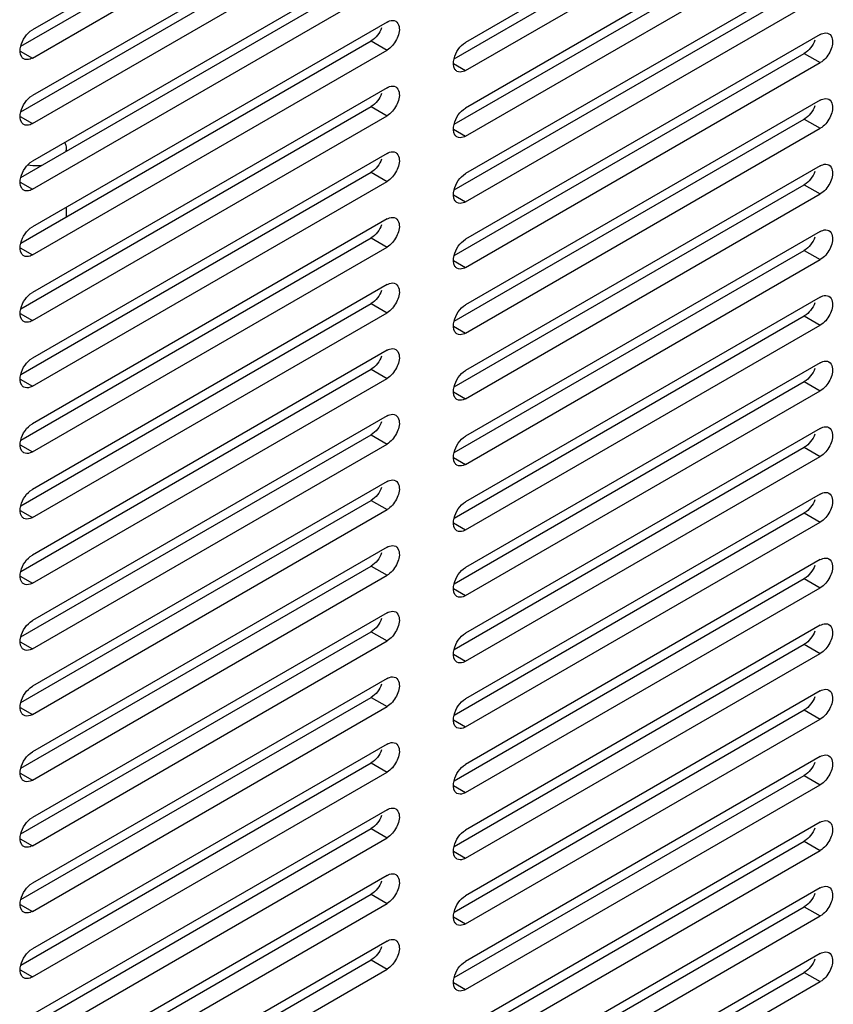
# Model space of a CAD drawing. Header units: inches. Extents: x 0 to 34, y 0 to 22.
# Tile 93 of 127: x 6.6 to 7.1, y 14.7 to 15.3. Entities that reach past the tile are written whole.
import ezdxf

# ---------------------------------------------------------------- set-up
doc = ezdxf.new("R2010")
doc.units = ezdxf.units.IN
doc.header["$LTSCALE"] = 1.87
doc.header["$MEASUREMENT"] = 0
doc.layers.get('0').update_dxf_attribs({"linetype": 'CONTINUOUS'})
doc.layers.add('02___PRT_ALL_AXES', color=7, linetype='CONTINUOUS')

msp = doc.modelspace()

# ---------------------------------------------------------------- linework, layer by layer
at = {"color": 7, "linetype": 'CONTINUOUS'}
for p, q in [((6.62206, 15.24298), (6.62234, 15.24488)), ((6.62234, 15.24314), (6.62234, 15.24488)), ((6.62234, 15.20028), (6.62234, 15.20659))]:
    msp.add_line(p, q, dxfattribs=at)
for points, knots in [([(6.62234, 15.24488), (6.62234, 15.24555), (6.62212, 15.24692), (6.62152, 15.24817), (6.62115, 15.24877)], [0, 0, 0, 0, 0.48617, 1, 1, 1, 1]), ([(6.60595, 15.23368), (6.60519, 15.2336), (6.60218, 15.23341), (6.59915, 15.23362), (6.59692, 15.23401)], [0, 0, 0, 0, 0.251003, 1, 1, 1, 1])]:
    msp.add_open_spline(points, degree=3, knots=knots, dxfattribs=at)
at = {"layer": '02___PRT_ALL_AXES', "color": 7, "linetype": 'CONTINUOUS'}
for p, q in [((6.83165, 15.45604), (6.60008, 15.32233)), ((7.1145, 15.4479), (6.88292, 15.31419)), ((6.60008, 15.30396), (6.83165, 15.43767)), ((6.88292, 15.29581), (7.1145, 15.42952)), ((6.83165, 15.41318), (6.60008, 15.27947)), ((7.1145, 15.40503), (6.88292, 15.27132)), ((6.60008, 15.2611), (6.83165, 15.39481)), ((6.88292, 15.25295), (7.1145, 15.38666)), ((6.83165, 15.37031), (6.60008, 15.2366)), ((7.1145, 15.36217), (6.88292, 15.22846)), ((6.60008, 15.21823), (6.83165, 15.35194)), ((6.88292, 15.21009), (7.1145, 15.3438)), ((6.83165, 15.32745), (6.60008, 15.19374)), ((7.1145, 15.3193), (6.88292, 15.18559)), ((6.82121, 15.31511), (6.83165, 15.30908)), ((6.59215, 15.30854), (6.60008, 15.30396)), ((6.60008, 15.17537), (6.83165, 15.30908)), ((7.10406, 15.30696), (7.1145, 15.30093)), ((6.87499, 15.30039), (6.88292, 15.29581)), ((6.88292, 15.16722), (7.1145, 15.30093)), ((6.83165, 15.28459), (6.60008, 15.15088)), ((6.82121, 15.27224), (6.83165, 15.26621)), ((7.1145, 15.27644), (6.88292, 15.14273)), ((6.59215, 15.26568), (6.60008, 15.2611)), ((6.60008, 15.1325), (6.83165, 15.26621)), ((6.88292, 15.12436), (7.1145, 15.25807)), ((7.10406, 15.26409), (7.1145, 15.25807)), ((6.87499, 15.25753), (6.88292, 15.25295)), ((6.83165, 15.24172), (6.60008, 15.10801)), ((7.1145, 15.23357), (6.88292, 15.09986)), ((6.82121, 15.22938), (6.83165, 15.22335)), ((6.59215, 15.22281), (6.60008, 15.21823)), ((6.60008, 15.08964), (6.83165, 15.22335)), ((7.10406, 15.22123), (7.1145, 15.2152)), ((6.87499, 15.21466), (6.88292, 15.21009)), ((6.88292, 15.08149), (7.1145, 15.2152)), ((6.83165, 15.19886), (6.60008, 15.06515)), ((7.1145, 15.19071), (6.88292, 15.057)), ((6.82121, 15.18651), (6.83165, 15.18049)), ((6.59215, 15.17995), (6.60008, 15.17537)), ((6.60008, 15.04678), (6.83165, 15.18049)), ((7.10406, 15.17836), (7.1145, 15.17234)), ((6.87499, 15.1718), (6.88292, 15.16722)), ((6.88292, 15.03863), (7.1145, 15.17234)), ((6.83165, 15.15599), (6.60008, 15.02228)), ((6.82121, 15.14365), (6.83165, 15.13762)), ((7.1145, 15.14784), (6.88292, 15.01413)), ((6.59215, 15.13708), (6.60008, 15.1325)), ((6.60008, 15.00391), (6.83165, 15.13762)), ((6.88292, 14.99576), (7.1145, 15.12947)), ((7.10406, 15.1355), (7.1145, 15.12947)), ((6.87499, 15.12893), (6.88292, 15.12436)), ((6.83165, 15.11313), (6.60008, 14.97942)), ((7.1145, 15.10498), (6.88292, 14.97127)), ((6.82121, 15.10078), (6.83165, 15.09476)), ((6.59215, 15.09422), (6.60008, 15.08964)), ((6.60008, 14.96105), (6.83165, 15.09476)), ((7.10406, 15.09263), (7.1145, 15.08661)), ((6.87499, 15.08607), (6.88292, 15.08149)), ((6.88292, 14.9529), (7.1145, 15.08661)), ((6.83165, 15.07026), (6.60008, 14.93655)), ((7.1145, 15.06211), (6.88292, 14.9284)), ((6.82121, 15.05792), (6.83165, 15.05189)), ((6.59215, 15.05135), (6.60008, 15.04678)), ((6.60008, 14.91818), (6.83165, 15.05189)), ((7.10406, 15.04977), (7.1145, 15.04374)), ((6.87499, 15.0432), (6.88292, 15.03863)), ((6.88292, 14.91003), (7.1145, 15.04374)), ((6.83165, 15.0274), (6.60008, 14.89369)), ((6.82121, 15.01505), (6.83165, 15.00903)), ((7.1145, 15.01925), (6.88292, 14.88554)), ((6.59215, 15.00849), (6.60008, 15.00391)), ((6.60008, 14.87532), (6.83165, 15.00903)), ((6.88292, 14.86717), (7.1145, 15.00088)), ((7.10406, 15.00691), (7.1145, 15.00088)), ((6.87499, 15.00034), (6.88292, 14.99576)), ((6.83165, 14.98453), (6.60008, 14.85082)), ((7.1145, 14.97638), (6.88292, 14.84267)), ((6.82121, 14.97219), (6.83165, 14.96616)), ((6.59215, 14.96562), (6.60008, 14.96105)), ((6.60008, 14.83245), (6.83165, 14.96616)), ((7.10406, 14.96404), (7.1145, 14.95801)), ((6.87499, 14.95747), (6.88292, 14.9529)), ((6.88292, 14.8243), (7.1145, 14.95801)), ((6.83165, 14.94167), (6.60008, 14.80796)), ((7.1145, 14.93352), (6.88292, 14.79981)), ((6.82121, 14.92932), (6.83165, 14.9233)), ((6.59215, 14.92276), (6.60008, 14.91818)), ((6.60008, 14.78959), (6.83165, 14.9233)), ((7.10406, 14.92118), (7.1145, 14.91515)), ((6.87499, 14.91461), (6.88292, 14.91003)), ((6.88292, 14.78144), (7.1145, 14.91515)), ((6.83165, 14.8988), (6.60008, 14.76509)), ((6.82121, 14.88646), (6.83165, 14.88043)), ((7.1145, 14.89065), (6.88292, 14.75694)), ((6.59215, 14.87989), (6.60008, 14.87532)), ((6.60008, 14.74672), (6.83165, 14.88043)), ((6.88292, 14.73857), (7.1145, 14.87228)), ((7.10406, 14.87831), (7.1145, 14.87228)), ((6.87499, 14.87174), (6.88292, 14.86717)), ((6.83165, 14.85594), (6.60008, 14.72223)), ((7.1145, 14.84779), (6.88292, 14.71408)), ((6.82121, 14.8436), (6.83165, 14.83757)), ((6.59215, 14.83703), (6.60008, 14.83245)), ((6.60008, 14.70386), (6.83165, 14.83757)), ((7.10406, 14.83545), (7.1145, 14.82942)), ((6.87499, 14.82888), (6.88292, 14.8243)), ((6.88292, 14.69571), (7.1145, 14.82942)), ((6.83165, 14.81307), (6.60008, 14.67936)), ((7.1145, 14.80492), (6.88292, 14.67121)), ((6.82121, 14.80073), (6.83165, 14.7947)), ((6.59215, 14.79416), (6.60008, 14.78959)), ((6.60008, 14.66099), (6.83165, 14.7947)), ((7.10406, 14.79258), (7.1145, 14.78655)), ((6.87499, 14.78601), (6.88292, 14.78144)), ((6.88292, 14.65284), (7.1145, 14.78655)), ((6.83165, 14.77021), (6.60008, 14.6365)), ((6.82121, 14.75787), (6.83165, 14.75184)), ((7.1145, 14.76206), (6.88292, 14.62835)), ((6.59215, 14.7513), (6.60008, 14.74672)), ((6.60008, 14.61813), (6.83165, 14.75184)), ((6.88292, 14.60998), (7.1145, 14.74369)), ((7.10406, 14.74972), (7.1145, 14.74369)), ((6.87499, 14.74315), (6.88292, 14.73857)), ((6.83165, 14.72734), (6.60008, 14.59363)), ((7.1145, 14.7192), (6.88292, 14.58549)), ((6.82121, 14.715), (6.83165, 14.70897)), ((6.59215, 14.70843), (6.60008, 14.70386)), ((6.60008, 14.57526), (6.83165, 14.70897)), ((7.10406, 14.70685), (7.1145, 14.70082)), ((6.87499, 14.70029), (6.88292, 14.69571)), ((6.88292, 14.56711), (7.1145, 14.70082))]:
    msp.add_line(p, q, dxfattribs=at)
at = {"layer": '02___PRT_ALL_AXES', "color": 3, "linetype": 'CONTINUOUS'}
for p, q in [((6.59254, 15.31167), (6.82121, 15.4437)), ((6.87539, 15.30352), (7.10406, 15.43555)), ((6.59254, 15.26881), (6.82121, 15.40084)), ((6.87539, 15.26066), (7.10406, 15.39269)), ((6.59254, 15.22594), (6.82121, 15.35797)), ((6.87539, 15.21779), (7.10406, 15.34982)), ((6.59254, 15.18308), (6.82121, 15.31511)), ((6.87539, 15.17493), (7.10406, 15.30696)), ((6.59254, 15.14021), (6.82121, 15.27224)), ((6.87539, 15.13206), (7.10406, 15.26409)), ((6.59254, 15.09735), (6.82121, 15.22938)), ((6.87539, 15.0892), (7.10406, 15.22123)), ((6.59254, 15.05448), (6.82121, 15.18651)), ((6.87539, 15.04633), (7.10406, 15.17836)), ((6.59254, 15.01162), (6.82121, 15.14365)), ((6.87539, 15.00347), (7.10406, 15.1355)), ((6.59254, 14.96875), (6.82121, 15.10078)), ((6.87539, 14.9606), (7.10406, 15.09263)), ((6.59254, 14.92589), (6.82121, 15.05792)), ((6.87539, 14.91774), (7.10406, 15.04977)), ((6.59254, 14.88302), (6.82121, 15.01505)), ((6.87539, 14.87487), (7.10406, 15.00691)), ((6.59254, 14.84016), (6.82121, 14.97219)), ((6.87539, 14.83201), (7.10406, 14.96404)), ((6.59254, 14.79729), (6.82121, 14.92932)), ((6.87539, 14.78915), (7.10406, 14.92118)), ((6.59254, 14.75443), (6.82121, 14.88646)), ((6.87539, 14.74628), (7.10406, 14.87831)), ((6.59254, 14.71156), (6.82121, 14.8436)), ((6.87539, 14.70342), (7.10406, 14.83545)), ((6.59254, 14.6687), (6.82121, 14.80073)), ((6.87539, 14.66055), (7.10406, 14.79258)), ((6.59254, 14.62584), (6.82121, 14.75787)), ((6.87539, 14.61769), (7.10406, 14.74972)), ((6.59254, 14.58297), (6.82121, 14.715)), ((6.87539, 14.57482), (7.10406, 14.70685))]:
    msp.add_line(p, q, dxfattribs=at)
at = {"layer": '02___PRT_ALL_AXES', "color": 7, "linetype": 'CONTINUOUS'}
for points, knots in [([(6.83165, 15.32745), (6.83215, 15.32773), (6.83386, 15.32858), (6.83611, 15.32869), (6.83729, 15.328)], [0, 0, 0, 0, 0.294652, 1, 1, 1, 1]), ([(6.83729, 15.328), (6.83846, 15.32732), (6.84058, 15.32297), (6.8382, 15.31554), (6.83432, 15.31062), (6.83165, 15.30908)], [0, 0, 0, 0, 0.184855, 0.580757, 1, 1, 1, 1]), ([(7.1145, 15.3193), (7.11499, 15.31959), (7.1167, 15.32043), (7.11895, 15.32054), (7.12013, 15.31985)], [0, 0, 0, 0, 0.294652, 1, 1, 1, 1]), ([(7.12013, 15.31985), (7.1213, 15.31917), (7.12343, 15.31482), (7.12105, 15.3074), (7.11716, 15.30247), (7.1145, 15.30093)], [0, 0, 0, 0, 0.184855, 0.580757, 1, 1, 1, 1]), ([(6.59444, 15.30341), (6.59392, 15.30372), (6.59175, 15.30589), (6.59196, 15.30939), (6.59252, 15.31167)], [0, 0, 0, 0, 0.205621, 1, 1, 1, 1]), ([(6.60008, 15.30396), (6.59958, 15.30368), (6.59787, 15.30284), (6.59562, 15.30273), (6.59444, 15.30341)], [0, 0, 0, 0, 0.294652, 1, 1, 1, 1]), ([(6.87729, 15.29526), (6.87676, 15.29557), (6.87459, 15.29775), (6.87481, 15.30124), (6.87537, 15.30352)], [0, 0, 0, 0, 0.205621, 1, 1, 1, 1]), ([(6.88292, 15.29581), (6.88243, 15.29553), (6.88071, 15.29469), (6.87846, 15.29458), (6.87729, 15.29526)], [0, 0, 0, 0, 0.294652, 1, 1, 1, 1]), ([(6.83165, 15.28459), (6.83215, 15.28487), (6.83386, 15.28571), (6.83611, 15.28582), (6.83729, 15.28514)], [0, 0, 0, 0, 0.294652, 1, 1, 1, 1]), ([(6.83729, 15.28514), (6.83846, 15.28446), (6.84058, 15.2801), (6.8382, 15.27268), (6.83432, 15.26776), (6.83165, 15.26621)], [0, 0, 0, 0, 0.184855, 0.580757, 1, 1, 1, 1]), ([(7.1145, 15.27644), (7.11499, 15.27672), (7.1167, 15.27756), (7.11895, 15.27767), (7.12013, 15.27699)], [0, 0, 0, 0, 0.294652, 1, 1, 1, 1]), ([(7.12013, 15.27699), (7.1213, 15.27631), (7.12343, 15.27195), (7.12105, 15.26453), (7.11716, 15.25961), (7.1145, 15.25807)], [0, 0, 0, 0, 0.184855, 0.580757, 1, 1, 1, 1]), ([(6.59444, 15.26055), (6.59392, 15.26085), (6.59175, 15.26303), (6.59196, 15.26653), (6.59252, 15.2688)], [0, 0, 0, 0, 0.205621, 1, 1, 1, 1]), ([(6.60008, 15.2611), (6.59958, 15.26081), (6.59787, 15.25997), (6.59562, 15.25986), (6.59444, 15.26055)], [0, 0, 0, 0, 0.294652, 1, 1, 1, 1]), ([(6.87729, 15.2524), (6.87676, 15.2527), (6.87459, 15.25488), (6.87481, 15.25838), (6.87537, 15.26065)], [0, 0, 0, 0, 0.205621, 1, 1, 1, 1]), ([(6.88292, 15.25295), (6.88243, 15.25267), (6.88071, 15.25182), (6.87846, 15.25171), (6.87729, 15.2524)], [0, 0, 0, 0, 0.294652, 1, 1, 1, 1]), ([(6.83165, 15.24172), (6.83215, 15.24201), (6.83386, 15.24285), (6.83611, 15.24296), (6.83729, 15.24227)], [0, 0, 0, 0, 0.294652, 1, 1, 1, 1]), ([(6.83729, 15.24227), (6.83846, 15.24159), (6.84058, 15.23724), (6.8382, 15.22981), (6.83432, 15.22489), (6.83165, 15.22335)], [0, 0, 0, 0, 0.184855, 0.580757, 1, 1, 1, 1]), ([(7.1145, 15.23357), (7.11499, 15.23386), (7.1167, 15.2347), (7.11895, 15.23481), (7.12013, 15.23412)], [0, 0, 0, 0, 0.294652, 1, 1, 1, 1]), ([(7.12013, 15.23412), (7.1213, 15.23344), (7.12343, 15.22909), (7.12105, 15.22167), (7.11716, 15.21674), (7.1145, 15.2152)], [0, 0, 0, 0, 0.184855, 0.580757, 1, 1, 1, 1]), ([(6.59444, 15.21768), (6.59392, 15.21799), (6.59175, 15.22017), (6.59196, 15.22366), (6.59252, 15.22594)], [0, 0, 0, 0, 0.205621, 1, 1, 1, 1]), ([(6.60008, 15.21823), (6.59958, 15.21795), (6.59787, 15.21711), (6.59562, 15.217), (6.59444, 15.21768)], [0, 0, 0, 0, 0.294652, 1, 1, 1, 1]), ([(6.87729, 15.20953), (6.87676, 15.20984), (6.87459, 15.21202), (6.87481, 15.21551), (6.87537, 15.21779)], [0, 0, 0, 0, 0.205621, 1, 1, 1, 1]), ([(6.88292, 15.21009), (6.88243, 15.2098), (6.88071, 15.20896), (6.87846, 15.20885), (6.87729, 15.20953)], [0, 0, 0, 0, 0.294652, 1, 1, 1, 1]), ([(6.83165, 15.19886), (6.83215, 15.19914), (6.83386, 15.19998), (6.83611, 15.20009), (6.83729, 15.19941)], [0, 0, 0, 0, 0.294652, 1, 1, 1, 1]), ([(6.83729, 15.19941), (6.83846, 15.19873), (6.84058, 15.19437), (6.8382, 15.18695), (6.83432, 15.18203), (6.83165, 15.18049)], [0, 0, 0, 0, 0.184855, 0.580757, 1, 1, 1, 1]), ([(7.1145, 15.19071), (7.11499, 15.19099), (7.1167, 15.19183), (7.11895, 15.19194), (7.12013, 15.19126)], [0, 0, 0, 0, 0.294652, 1, 1, 1, 1]), ([(7.12013, 15.19126), (7.1213, 15.19058), (7.12343, 15.18622), (7.12105, 15.1788), (7.11716, 15.17388), (7.1145, 15.17234)], [0, 0, 0, 0, 0.184855, 0.580757, 1, 1, 1, 1]), ([(6.59444, 15.17482), (6.59392, 15.17512), (6.59175, 15.1773), (6.59196, 15.1808), (6.59252, 15.18307)], [0, 0, 0, 0, 0.205621, 1, 1, 1, 1]), ([(6.60008, 15.17537), (6.59958, 15.17509), (6.59787, 15.17424), (6.59562, 15.17413), (6.59444, 15.17482)], [0, 0, 0, 0, 0.294652, 1, 1, 1, 1]), ([(6.87729, 15.16667), (6.87676, 15.16697), (6.87459, 15.16915), (6.87481, 15.17265), (6.87537, 15.17492)], [0, 0, 0, 0, 0.205621, 1, 1, 1, 1]), ([(6.88292, 15.16722), (6.88243, 15.16694), (6.88071, 15.1661), (6.87846, 15.16598), (6.87729, 15.16667)], [0, 0, 0, 0, 0.294652, 1, 1, 1, 1]), ([(6.83165, 15.15599), (6.83215, 15.15628), (6.83386, 15.15712), (6.83611, 15.15723), (6.83729, 15.15654)], [0, 0, 0, 0, 0.294652, 1, 1, 1, 1]), ([(6.83729, 15.15654), (6.83846, 15.15586), (6.84058, 15.15151), (6.8382, 15.14409), (6.83432, 15.13916), (6.83165, 15.13762)], [0, 0, 0, 0, 0.184855, 0.580757, 1, 1, 1, 1]), ([(7.1145, 15.14784), (7.11499, 15.14813), (7.1167, 15.14897), (7.11895, 15.14908), (7.12013, 15.1484)], [0, 0, 0, 0, 0.294652, 1, 1, 1, 1]), ([(7.12013, 15.1484), (7.1213, 15.14771), (7.12343, 15.14336), (7.12105, 15.13594), (7.11716, 15.13101), (7.1145, 15.12947)], [0, 0, 0, 0, 0.184855, 0.580757, 1, 1, 1, 1]), ([(6.59444, 15.13195), (6.59392, 15.13226), (6.59175, 15.13444), (6.59196, 15.13793), (6.59252, 15.14021)], [0, 0, 0, 0, 0.205621, 1, 1, 1, 1]), ([(6.60008, 15.1325), (6.59958, 15.13222), (6.59787, 15.13138), (6.59562, 15.13127), (6.59444, 15.13195)], [0, 0, 0, 0, 0.294652, 1, 1, 1, 1]), ([(6.87729, 15.1238), (6.87676, 15.12411), (6.87459, 15.12629), (6.87481, 15.12978), (6.87537, 15.13206)], [0, 0, 0, 0, 0.205621, 1, 1, 1, 1]), ([(6.88292, 15.12436), (6.88243, 15.12407), (6.88071, 15.12323), (6.87846, 15.12312), (6.87729, 15.1238)], [0, 0, 0, 0, 0.294652, 1, 1, 1, 1]), ([(6.83165, 15.11313), (6.83215, 15.11341), (6.83386, 15.11425), (6.83611, 15.11436), (6.83729, 15.11368)], [0, 0, 0, 0, 0.294652, 1, 1, 1, 1]), ([(6.83729, 15.11368), (6.83846, 15.113), (6.84058, 15.10864), (6.8382, 15.10122), (6.83432, 15.0963), (6.83165, 15.09476)], [0, 0, 0, 0, 0.184855, 0.580757, 1, 1, 1, 1]), ([(7.1145, 15.10498), (7.11499, 15.10526), (7.1167, 15.1061), (7.11895, 15.10621), (7.12013, 15.10553)], [0, 0, 0, 0, 0.294652, 1, 1, 1, 1]), ([(7.12013, 15.10553), (7.1213, 15.10485), (7.12343, 15.10049), (7.12105, 15.09307), (7.11716, 15.08815), (7.1145, 15.08661)], [0, 0, 0, 0, 0.184855, 0.580757, 1, 1, 1, 1]), ([(6.59444, 15.08909), (6.59392, 15.08939), (6.59175, 15.09157), (6.59196, 15.09507), (6.59252, 15.09734)], [0, 0, 0, 0, 0.205621, 1, 1, 1, 1]), ([(6.60008, 15.08964), (6.59958, 15.08936), (6.59787, 15.08851), (6.59562, 15.0884), (6.59444, 15.08909)], [0, 0, 0, 0, 0.294652, 1, 1, 1, 1]), ([(6.87729, 15.08094), (6.87676, 15.08124), (6.87459, 15.08342), (6.87481, 15.08692), (6.87537, 15.08919)], [0, 0, 0, 0, 0.205621, 1, 1, 1, 1]), ([(6.88292, 15.08149), (6.88243, 15.08121), (6.88071, 15.08037), (6.87846, 15.08025), (6.87729, 15.08094)], [0, 0, 0, 0, 0.294652, 1, 1, 1, 1]), ([(6.83165, 15.07026), (6.83215, 15.07055), (6.83386, 15.07139), (6.83611, 15.0715), (6.83729, 15.07081)], [0, 0, 0, 0, 0.294652, 1, 1, 1, 1]), ([(6.83729, 15.07081), (6.83846, 15.07013), (6.84058, 15.06578), (6.8382, 15.05836), (6.83432, 15.05343), (6.83165, 15.05189)], [0, 0, 0, 0, 0.184855, 0.580757, 1, 1, 1, 1]), ([(7.1145, 15.06211), (7.11499, 15.0624), (7.1167, 15.06324), (7.11895, 15.06335), (7.12013, 15.06267)], [0, 0, 0, 0, 0.294652, 1, 1, 1, 1]), ([(7.12013, 15.06267), (7.1213, 15.06198), (7.12343, 15.05763), (7.12105, 15.05021), (7.11716, 15.04528), (7.1145, 15.04374)], [0, 0, 0, 0, 0.184855, 0.580757, 1, 1, 1, 1]), ([(6.59444, 15.04622), (6.59392, 15.04653), (6.59175, 15.04871), (6.59196, 15.0522), (6.59252, 15.05448)], [0, 0, 0, 0, 0.205621, 1, 1, 1, 1]), ([(6.60008, 15.04678), (6.59958, 15.04649), (6.59787, 15.04565), (6.59562, 15.04554), (6.59444, 15.04622)], [0, 0, 0, 0, 0.294652, 1, 1, 1, 1]), ([(6.87729, 15.03807), (6.87676, 15.03838), (6.87459, 15.04056), (6.87481, 15.04406), (6.87537, 15.04633)], [0, 0, 0, 0, 0.205621, 1, 1, 1, 1]), ([(6.88292, 15.03863), (6.88243, 15.03834), (6.88071, 15.0375), (6.87846, 15.03739), (6.87729, 15.03807)], [0, 0, 0, 0, 0.294652, 1, 1, 1, 1]), ([(6.83165, 15.0274), (6.83215, 15.02768), (6.83386, 15.02852), (6.83611, 15.02863), (6.83729, 15.02795)], [0, 0, 0, 0, 0.294652, 1, 1, 1, 1]), ([(6.83729, 15.02795), (6.83846, 15.02727), (6.84058, 15.02291), (6.8382, 15.01549), (6.83432, 15.01057), (6.83165, 15.00903)], [0, 0, 0, 0, 0.184855, 0.580757, 1, 1, 1, 1]), ([(7.1145, 15.01925), (7.11499, 15.01953), (7.1167, 15.02037), (7.11895, 15.02048), (7.12013, 15.0198)], [0, 0, 0, 0, 0.294652, 1, 1, 1, 1]), ([(7.12013, 15.0198), (7.1213, 15.01912), (7.12343, 15.01476), (7.12105, 15.00734), (7.11716, 15.00242), (7.1145, 15.00088)], [0, 0, 0, 0, 0.184855, 0.580757, 1, 1, 1, 1]), ([(6.59444, 15.00336), (6.59392, 15.00366), (6.59175, 15.00584), (6.59196, 15.00934), (6.59252, 15.01161)], [0, 0, 0, 0, 0.205621, 1, 1, 1, 1]), ([(6.60008, 15.00391), (6.59958, 15.00363), (6.59787, 15.00279), (6.59562, 15.00267), (6.59444, 15.00336)], [0, 0, 0, 0, 0.294652, 1, 1, 1, 1]), ([(6.87729, 14.99521), (6.87676, 14.99551), (6.87459, 14.99769), (6.87481, 15.00119), (6.87537, 15.00346)], [0, 0, 0, 0, 0.205621, 1, 1, 1, 1]), ([(6.88292, 14.99576), (6.88243, 14.99548), (6.88071, 14.99464), (6.87846, 14.99453), (6.87729, 14.99521)], [0, 0, 0, 0, 0.294652, 1, 1, 1, 1]), ([(6.83165, 14.98453), (6.83215, 14.98482), (6.83386, 14.98566), (6.83611, 14.98577), (6.83729, 14.98509)], [0, 0, 0, 0, 0.294652, 1, 1, 1, 1]), ([(6.83729, 14.98509), (6.83846, 14.9844), (6.84058, 14.98005), (6.8382, 14.97263), (6.83432, 14.9677), (6.83165, 14.96616)], [0, 0, 0, 0, 0.184855, 0.580757, 1, 1, 1, 1]), ([(7.1145, 14.97638), (7.11499, 14.97667), (7.1167, 14.97751), (7.11895, 14.97762), (7.12013, 14.97694)], [0, 0, 0, 0, 0.294652, 1, 1, 1, 1]), ([(7.12013, 14.97694), (7.1213, 14.97625), (7.12343, 14.9719), (7.12105, 14.96448), (7.11716, 14.95955), (7.1145, 14.95801)], [0, 0, 0, 0, 0.184855, 0.580757, 1, 1, 1, 1]), ([(6.59444, 14.96049), (6.59392, 14.9608), (6.59175, 14.96298), (6.59196, 14.96647), (6.59252, 14.96875)], [0, 0, 0, 0, 0.205621, 1, 1, 1, 1]), ([(6.60008, 14.96105), (6.59958, 14.96076), (6.59787, 14.95992), (6.59562, 14.95981), (6.59444, 14.96049)], [0, 0, 0, 0, 0.294652, 1, 1, 1, 1]), ([(6.87729, 14.95234), (6.87676, 14.95265), (6.87459, 14.95483), (6.87481, 14.95833), (6.87537, 14.9606)], [0, 0, 0, 0, 0.205621, 1, 1, 1, 1]), ([(6.88292, 14.9529), (6.88243, 14.95261), (6.88071, 14.95177), (6.87846, 14.95166), (6.87729, 14.95234)], [0, 0, 0, 0, 0.294652, 1, 1, 1, 1]), ([(6.83165, 14.94167), (6.83215, 14.94195), (6.83386, 14.94279), (6.83611, 14.9429), (6.83729, 14.94222)], [0, 0, 0, 0, 0.294652, 1, 1, 1, 1]), ([(6.83729, 14.94222), (6.83846, 14.94154), (6.84058, 14.93718), (6.8382, 14.92976), (6.83432, 14.92484), (6.83165, 14.9233)], [0, 0, 0, 0, 0.184855, 0.580757, 1, 1, 1, 1]), ([(7.1145, 14.93352), (7.11499, 14.9338), (7.1167, 14.93464), (7.11895, 14.93476), (7.12013, 14.93407)], [0, 0, 0, 0, 0.294652, 1, 1, 1, 1]), ([(7.12013, 14.93407), (7.1213, 14.93339), (7.12343, 14.92903), (7.12105, 14.92161), (7.11716, 14.91669), (7.1145, 14.91515)], [0, 0, 0, 0, 0.184855, 0.580757, 1, 1, 1, 1]), ([(6.59444, 14.91763), (6.59392, 14.91793), (6.59175, 14.92011), (6.59196, 14.92361), (6.59252, 14.92588)], [0, 0, 0, 0, 0.205621, 1, 1, 1, 1]), ([(6.60008, 14.91818), (6.59958, 14.9179), (6.59787, 14.91706), (6.59562, 14.91695), (6.59444, 14.91763)], [0, 0, 0, 0, 0.294652, 1, 1, 1, 1]), ([(6.87729, 14.90948), (6.87676, 14.90978), (6.87459, 14.91196), (6.87481, 14.91546), (6.87537, 14.91774)], [0, 0, 0, 0, 0.205621, 1, 1, 1, 1]), ([(6.88292, 14.91003), (6.88243, 14.90975), (6.88071, 14.90891), (6.87846, 14.9088), (6.87729, 14.90948)], [0, 0, 0, 0, 0.294652, 1, 1, 1, 1]), ([(6.83165, 14.8988), (6.83215, 14.89909), (6.83386, 14.89993), (6.83611, 14.90004), (6.83729, 14.89936)], [0, 0, 0, 0, 0.294652, 1, 1, 1, 1]), ([(6.83729, 14.89936), (6.83846, 14.89867), (6.84058, 14.89432), (6.8382, 14.8869), (6.83432, 14.88197), (6.83165, 14.88043)], [0, 0, 0, 0, 0.184855, 0.580757, 1, 1, 1, 1]), ([(7.1145, 14.89065), (7.11499, 14.89094), (7.1167, 14.89178), (7.11895, 14.89189), (7.12013, 14.89121)], [0, 0, 0, 0, 0.294652, 1, 1, 1, 1]), ([(7.12013, 14.89121), (7.1213, 14.89053), (7.12343, 14.88617), (7.12105, 14.87875), (7.11716, 14.87382), (7.1145, 14.87228)], [0, 0, 0, 0, 0.184855, 0.580757, 1, 1, 1, 1]), ([(6.59444, 14.87476), (6.59392, 14.87507), (6.59175, 14.87725), (6.59196, 14.88075), (6.59252, 14.88302)], [0, 0, 0, 0, 0.205621, 1, 1, 1, 1]), ([(6.60008, 14.87532), (6.59958, 14.87503), (6.59787, 14.87419), (6.59562, 14.87408), (6.59444, 14.87476)], [0, 0, 0, 0, 0.294652, 1, 1, 1, 1]), ([(6.87729, 14.86662), (6.87676, 14.86692), (6.87459, 14.8691), (6.87481, 14.8726), (6.87537, 14.87487)], [0, 0, 0, 0, 0.205621, 1, 1, 1, 1]), ([(6.88292, 14.86717), (6.88243, 14.86688), (6.88071, 14.86604), (6.87846, 14.86593), (6.87729, 14.86662)], [0, 0, 0, 0, 0.294652, 1, 1, 1, 1]), ([(6.83165, 14.85594), (6.83215, 14.85622), (6.83386, 14.85706), (6.83611, 14.85717), (6.83729, 14.85649)], [0, 0, 0, 0, 0.294652, 1, 1, 1, 1]), ([(6.83729, 14.85649), (6.83846, 14.85581), (6.84058, 14.85145), (6.8382, 14.84403), (6.83432, 14.83911), (6.83165, 14.83757)], [0, 0, 0, 0, 0.184855, 0.580757, 1, 1, 1, 1]), ([(7.1145, 14.84779), (7.11499, 14.84807), (7.1167, 14.84891), (7.11895, 14.84903), (7.12013, 14.84834)], [0, 0, 0, 0, 0.294652, 1, 1, 1, 1]), ([(7.12013, 14.84834), (7.1213, 14.84766), (7.12343, 14.84331), (7.12105, 14.83588), (7.11716, 14.83096), (7.1145, 14.82942)], [0, 0, 0, 0, 0.184855, 0.580757, 1, 1, 1, 1]), ([(6.59444, 14.8319), (6.59392, 14.8322), (6.59175, 14.83438), (6.59196, 14.83788), (6.59252, 14.84015)], [0, 0, 0, 0, 0.205621, 1, 1, 1, 1]), ([(6.60008, 14.83245), (6.59958, 14.83217), (6.59787, 14.83133), (6.59562, 14.83122), (6.59444, 14.8319)], [0, 0, 0, 0, 0.294652, 1, 1, 1, 1]), ([(6.87729, 14.82375), (6.87676, 14.82405), (6.87459, 14.82623), (6.87481, 14.82973), (6.87537, 14.83201)], [0, 0, 0, 0, 0.205621, 1, 1, 1, 1]), ([(6.88292, 14.8243), (6.88243, 14.82402), (6.88071, 14.82318), (6.87846, 14.82307), (6.87729, 14.82375)], [0, 0, 0, 0, 0.294652, 1, 1, 1, 1]), ([(6.83165, 14.81307), (6.83215, 14.81336), (6.83386, 14.8142), (6.83611, 14.81431), (6.83729, 14.81363)], [0, 0, 0, 0, 0.294652, 1, 1, 1, 1]), ([(6.83729, 14.81363), (6.83846, 14.81294), (6.84058, 14.80859), (6.8382, 14.80117), (6.83432, 14.79624), (6.83165, 14.7947)], [0, 0, 0, 0, 0.184855, 0.580757, 1, 1, 1, 1]), ([(7.1145, 14.80492), (7.11499, 14.80521), (7.1167, 14.80605), (7.11895, 14.80616), (7.12013, 14.80548)], [0, 0, 0, 0, 0.294652, 1, 1, 1, 1]), ([(7.12013, 14.80548), (7.1213, 14.8048), (7.12343, 14.80044), (7.12105, 14.79302), (7.11716, 14.78809), (7.1145, 14.78655)], [0, 0, 0, 0, 0.184855, 0.580757, 1, 1, 1, 1]), ([(6.59444, 14.78903), (6.59392, 14.78934), (6.59175, 14.79152), (6.59196, 14.79502), (6.59252, 14.79729)], [0, 0, 0, 0, 0.205621, 1, 1, 1, 1]), ([(6.60008, 14.78959), (6.59958, 14.7893), (6.59787, 14.78846), (6.59562, 14.78835), (6.59444, 14.78903)], [0, 0, 0, 0, 0.294652, 1, 1, 1, 1]), ([(6.87729, 14.78089), (6.87676, 14.78119), (6.87459, 14.78337), (6.87481, 14.78687), (6.87537, 14.78914)], [0, 0, 0, 0, 0.205621, 1, 1, 1, 1]), ([(6.88292, 14.78144), (6.88243, 14.78115), (6.88071, 14.78031), (6.87846, 14.7802), (6.87729, 14.78089)], [0, 0, 0, 0, 0.294652, 1, 1, 1, 1]), ([(6.83165, 14.77021), (6.83215, 14.77049), (6.83386, 14.77133), (6.83611, 14.77145), (6.83729, 14.77076)], [0, 0, 0, 0, 0.294652, 1, 1, 1, 1]), ([(6.83729, 14.77076), (6.83846, 14.77008), (6.84058, 14.76572), (6.8382, 14.7583), (6.83432, 14.75338), (6.83165, 14.75184)], [0, 0, 0, 0, 0.184855, 0.580757, 1, 1, 1, 1]), ([(7.1145, 14.76206), (7.11499, 14.76234), (7.1167, 14.76319), (7.11895, 14.7633), (7.12013, 14.76261)], [0, 0, 0, 0, 0.294652, 1, 1, 1, 1]), ([(7.12013, 14.76261), (7.1213, 14.76193), (7.12343, 14.75758), (7.12105, 14.75015), (7.11716, 14.74523), (7.1145, 14.74369)], [0, 0, 0, 0, 0.184855, 0.580757, 1, 1, 1, 1]), ([(6.59444, 14.74617), (6.59392, 14.74647), (6.59175, 14.74865), (6.59196, 14.75215), (6.59252, 14.75443)], [0, 0, 0, 0, 0.205621, 1, 1, 1, 1]), ([(6.60008, 14.74672), (6.59958, 14.74644), (6.59787, 14.7456), (6.59562, 14.74549), (6.59444, 14.74617)], [0, 0, 0, 0, 0.294652, 1, 1, 1, 1]), ([(6.87729, 14.73802), (6.87676, 14.73833), (6.87459, 14.7405), (6.87481, 14.744), (6.87537, 14.74628)], [0, 0, 0, 0, 0.205621, 1, 1, 1, 1]), ([(6.88292, 14.73857), (6.88243, 14.73829), (6.88071, 14.73745), (6.87846, 14.73734), (6.87729, 14.73802)], [0, 0, 0, 0, 0.294652, 1, 1, 1, 1]), ([(6.83165, 14.72734), (6.83215, 14.72763), (6.83386, 14.72847), (6.83611, 14.72858), (6.83729, 14.7279)], [0, 0, 0, 0, 0.294652, 1, 1, 1, 1]), ([(6.83729, 14.7279), (6.83846, 14.72722), (6.84058, 14.72286), (6.8382, 14.71544), (6.83432, 14.71051), (6.83165, 14.70897)], [0, 0, 0, 0, 0.184855, 0.580757, 1, 1, 1, 1]), ([(7.1145, 14.7192), (7.11499, 14.71948), (7.1167, 14.72032), (7.11895, 14.72043), (7.12013, 14.71975)], [0, 0, 0, 0, 0.294652, 1, 1, 1, 1]), ([(7.12013, 14.71975), (7.1213, 14.71907), (7.12343, 14.71471), (7.12105, 14.70729), (7.11716, 14.70237), (7.1145, 14.70082)], [0, 0, 0, 0, 0.184855, 0.580757, 1, 1, 1, 1]), ([(6.59444, 14.70331), (6.59392, 14.70361), (6.59175, 14.70579), (6.59196, 14.70929), (6.59252, 14.71156)], [0, 0, 0, 0, 0.205621, 1, 1, 1, 1]), ([(6.60008, 14.70386), (6.59958, 14.70357), (6.59787, 14.70273), (6.59562, 14.70262), (6.59444, 14.70331)], [0, 0, 0, 0, 0.294652, 1, 1, 1, 1]), ([(6.87729, 14.69516), (6.87676, 14.69546), (6.87459, 14.69764), (6.87481, 14.70114), (6.87537, 14.70341)], [0, 0, 0, 0, 0.205621, 1, 1, 1, 1]), ([(6.88292, 14.69571), (6.88243, 14.69542), (6.88071, 14.69458), (6.87846, 14.69447), (6.87729, 14.69516)], [0, 0, 0, 0, 0.294652, 1, 1, 1, 1])]:
    msp.add_open_spline(points, degree=3, knots=knots, dxfattribs=at)
for points in [[(6.59252, 15.31167), (6.59356, 15.3159), (6.5963, 15.32016), (6.60008, 15.32233)], [(6.87537, 15.30352), (6.87641, 15.30775), (6.87915, 15.31201), (6.88292, 15.31419)], [(6.59252, 15.2688), (6.59356, 15.27303), (6.5963, 15.27729), (6.60008, 15.27947)], [(6.87537, 15.26065), (6.87641, 15.26488), (6.87915, 15.26914), (6.88292, 15.27132)], [(6.59252, 15.22594), (6.59356, 15.23017), (6.5963, 15.23443), (6.60008, 15.2366)], [(6.87537, 15.21779), (6.87641, 15.22202), (6.87915, 15.22628), (6.88292, 15.22846)], [(6.59252, 15.18307), (6.59356, 15.1873), (6.5963, 15.19156), (6.60008, 15.19374)], [(6.87537, 15.17492), (6.87641, 15.17915), (6.87915, 15.18341), (6.88292, 15.18559)], [(6.59252, 15.14021), (6.59356, 15.14444), (6.5963, 15.1487), (6.60008, 15.15088)], [(6.87537, 15.13206), (6.87641, 15.13629), (6.87915, 15.14055), (6.88292, 15.14273)], [(6.59252, 15.09734), (6.59356, 15.10157), (6.5963, 15.10583), (6.60008, 15.10801)], [(6.87537, 15.08919), (6.87641, 15.09342), (6.87915, 15.09768), (6.88292, 15.09986)], [(6.59252, 15.05448), (6.59356, 15.05871), (6.5963, 15.06297), (6.60008, 15.06515)], [(6.87537, 15.04633), (6.87641, 15.05056), (6.87915, 15.05482), (6.88292, 15.057)], [(6.59252, 15.01161), (6.59356, 15.01584), (6.5963, 15.0201), (6.60008, 15.02228)], [(6.87537, 15.00346), (6.87641, 15.0077), (6.87915, 15.01195), (6.88292, 15.01413)], [(6.59252, 14.96875), (6.59356, 14.97298), (6.5963, 14.97724), (6.60008, 14.97942)], [(6.87537, 14.9606), (6.87641, 14.96483), (6.87915, 14.96909), (6.88292, 14.97127)], [(6.59252, 14.92588), (6.59356, 14.93011), (6.5963, 14.93437), (6.60008, 14.93655)], [(6.87537, 14.91774), (6.87641, 14.92197), (6.87915, 14.92622), (6.88292, 14.9284)], [(6.59252, 14.88302), (6.59356, 14.88725), (6.5963, 14.89151), (6.60008, 14.89369)], [(6.87537, 14.87487), (6.87641, 14.8791), (6.87915, 14.88336), (6.88292, 14.88554)], [(6.59252, 14.84015), (6.59356, 14.84439), (6.5963, 14.84864), (6.60008, 14.85082)], [(6.87537, 14.83201), (6.87641, 14.83624), (6.87915, 14.8405), (6.88292, 14.84267)], [(6.59252, 14.79729), (6.59356, 14.80152), (6.5963, 14.80578), (6.60008, 14.80796)], [(6.87537, 14.78914), (6.87641, 14.79337), (6.87915, 14.79763), (6.88292, 14.79981)], [(6.59252, 14.75443), (6.59356, 14.75866), (6.5963, 14.76291), (6.60008, 14.76509)], [(6.87537, 14.74628), (6.87641, 14.75051), (6.87915, 14.75477), (6.88292, 14.75694)], [(6.59252, 14.71156), (6.59356, 14.71579), (6.5963, 14.72005), (6.60008, 14.72223)], [(6.87537, 14.70341), (6.87641, 14.70764), (6.87915, 14.7119), (6.88292, 14.71408)]]:
    msp.add_open_spline(points, degree=3, dxfattribs=at)
at = {"layer": '02___PRT_ALL_AXES', "color": 3, "linetype": 'CONTINUOUS'}
for points in [[(6.8281, 15.32367), (6.82677, 15.32025), (6.82438, 15.31694), (6.82121, 15.31511)], [(7.11094, 15.31552), (7.10962, 15.3121), (7.10723, 15.30879), (7.10406, 15.30696)], [(6.8281, 15.2808), (6.82677, 15.27739), (6.82438, 15.27407), (6.82121, 15.27224)], [(7.11094, 15.27265), (7.10962, 15.26924), (7.10723, 15.26592), (7.10406, 15.26409)], [(6.8281, 15.23794), (6.82677, 15.23452), (6.82438, 15.23121), (6.82121, 15.22938)], [(7.11094, 15.22979), (7.10962, 15.22637), (7.10723, 15.22306), (7.10406, 15.22123)], [(6.8281, 15.19507), (6.82677, 15.19166), (6.82438, 15.18834), (6.82121, 15.18651)], [(7.11094, 15.18692), (7.10962, 15.18351), (7.10723, 15.18019), (7.10406, 15.17836)], [(6.8281, 15.15221), (6.82677, 15.14879), (6.82438, 15.14548), (6.82121, 15.14365)], [(7.11094, 15.14406), (7.10962, 15.14065), (7.10723, 15.13733), (7.10406, 15.1355)], [(6.8281, 15.10934), (6.82677, 15.10593), (6.82438, 15.10261), (6.82121, 15.10078)], [(7.11094, 15.10119), (7.10962, 15.09778), (7.10723, 15.09447), (7.10406, 15.09263)], [(6.8281, 15.06648), (6.82677, 15.06306), (6.82438, 15.05975), (6.82121, 15.05792)], [(7.11094, 15.05833), (7.10962, 15.05492), (7.10723, 15.0516), (7.10406, 15.04977)], [(6.8281, 15.02361), (6.82677, 15.0202), (6.82438, 15.01689), (6.82121, 15.01505)], [(7.11094, 15.01546), (7.10962, 15.01205), (7.10723, 15.00874), (7.10406, 15.00691)], [(6.8281, 14.98075), (6.82677, 14.97734), (6.82438, 14.97402), (6.82121, 14.97219)], [(7.11094, 14.9726), (7.10962, 14.96919), (7.10723, 14.96587), (7.10406, 14.96404)], [(6.8281, 14.93788), (6.82677, 14.93447), (6.82438, 14.93116), (6.82121, 14.92932)], [(7.11094, 14.92973), (7.10962, 14.92632), (7.10723, 14.92301), (7.10406, 14.92118)], [(6.8281, 14.89502), (6.82677, 14.89161), (6.82438, 14.88829), (6.82121, 14.88646)], [(7.11094, 14.88687), (7.10962, 14.88346), (7.10723, 14.88014), (7.10406, 14.87831)], [(6.8281, 14.85215), (6.82677, 14.84874), (6.82438, 14.84543), (6.82121, 14.8436)], [(7.11094, 14.84401), (7.10962, 14.84059), (7.10723, 14.83728), (7.10406, 14.83545)], [(6.8281, 14.80929), (6.82677, 14.80588), (6.82438, 14.80256), (6.82121, 14.80073)], [(7.11094, 14.80114), (7.10962, 14.79773), (7.10723, 14.79441), (7.10406, 14.79258)], [(6.8281, 14.76643), (6.82677, 14.76301), (6.82438, 14.7597), (6.82121, 14.75787)], [(7.11094, 14.75828), (7.10962, 14.75486), (7.10723, 14.75155), (7.10406, 14.74972)], [(6.8281, 14.72356), (6.82677, 14.72015), (6.82438, 14.71683), (6.82121, 14.715)], [(7.11094, 14.71541), (7.10962, 14.712), (7.10723, 14.70868), (7.10406, 14.70685)]]:
    msp.add_open_spline(points, degree=3, dxfattribs=at)

doc.saveas('drawing.dxf')
